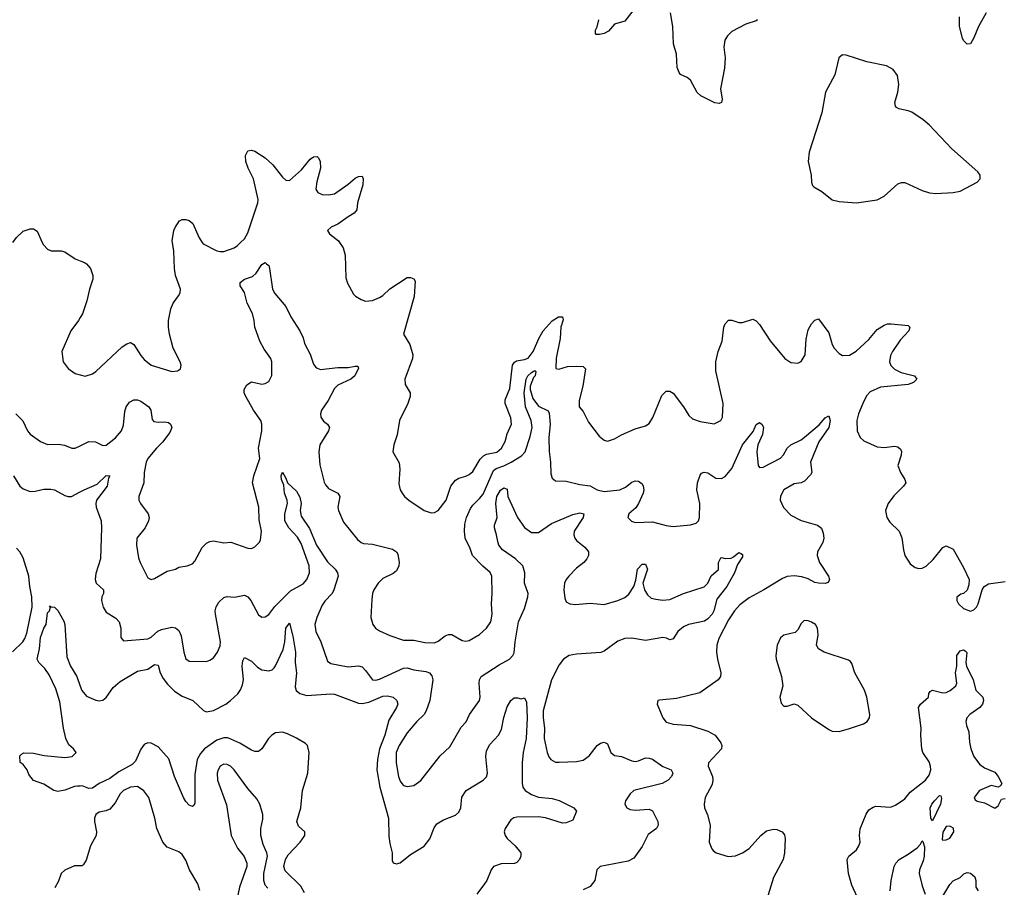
# Model space of a CAD drawing. Header units: inches. Extents: x 2293880 to 2522759, y 823965 to 1006879.
# Tile 179 of 256: x 2339649 to 2345345, y 986270 to 991290. Entities that reach past the tile are written whole.
import ezdxf

# ---------------------------------------------------------------- set-up
doc = ezdxf.new("R2010")
doc.units = ezdxf.units.IN
doc.header["$MEASUREMENT"] = 0
for name, color, linetype in [('C3938', 7, 'Continuous'), ('C3939', 7, 'Continuous'), ('C3948', 7, 'Continuous'), ('C3949', 7, 'Continuous')]:
    doc.layers.add(name, color=color, linetype=linetype)

msp = doc.modelspace()

# ---------------------------------------------------------------- linework, layer by layer
at = {"layer": 'C3938', "color": 5}
for points, elevation in [([(2339780.2, 990000), (2339786.4, 989986.4), (2339810, 989962), (2339832.4, 989952.4), (2339890, 989952), (2339910, 989947.2), (2339970, 989906), (2340000, 989894.4)], 280), ([(2340000, 989566.6), (2339990, 989549), (2339946, 989490), (2339893.4, 989370), (2339900.7, 989310), (2339930, 989271), (2339970, 989242.8), (2340000, 989235.1)], 280), ([(2339626.3, 989010), (2339667.9, 988967.9), (2339693.7, 988910), (2339710, 988892.2), (2339770, 988848.7), (2339810, 988832), (2339873.4, 988833.4), (2339908.7, 988828.7), (2339950.4, 988810.4), (2339970, 988810.4), (2340000, 988824.8)], 260), ([(2339614, 988650), (2339651, 988591), (2339670, 988574.6), (2339710, 988559.7), (2339738.9, 988561.1), (2339790, 988573.8), (2339830, 988574), (2339850, 988568.9), (2339910, 988536.2), (2339930, 988530.2), (2339950, 988531), (2340000, 988557.7)], 240), ([(2339606.9, 987633.1), (2339668, 987690), (2339679.9, 987710), (2339690, 987739.3), (2339720.8, 987890), (2339720.5, 987950), (2339707.4, 988010), (2339701.5, 988070), (2339670, 988177), (2339650, 988211.2), (2339630, 988231.1)], 240), ([(2340000, 986855.8), (2339984.3, 986855.7), (2339966.8, 986853.2), (2339910, 986830.9), (2339870, 986824.8), (2339846.6, 986830), (2339790, 986866.3), (2339730, 986888), (2339701.8, 986921.8), (2339691.8, 986950), (2339670, 986980.5), (2339651.5, 986991.5), (2339651.1, 987030), (2339660, 987040), (2339672.7, 987047.3), (2339730, 987046.2), (2339791.7, 987031.7), (2339910, 987020.1), (2339953.4, 987026.6), (2339976.4, 987050), (2339961, 987070), (2339933.4, 987093.4), (2339916.3, 987130), (2339902.8, 987190), (2339882.5, 987342.5), (2339858.7, 987418.7), (2339819.5, 987499.5), (2339795.4, 987535.4), (2339761, 987570), (2339749.8, 987590), (2339764.7, 987650), (2339770, 987715.5), (2339790, 987768.4), (2339803.5, 987790), (2339810, 987858), (2339822, 987870), (2339828, 987890), (2339822, 987898), (2339832, 987892), (2339850, 987891.3), (2339870, 987871.3), (2339904.7, 987810), (2339910.8, 987790), (2339922.6, 987602.6), (2339942.7, 987550), (2339980.2, 987490), (2340000, 987432.6)], 220), ([(2340000, 986394.2), (2339966.9, 986393.1), (2339910, 986369.3), (2339888.4, 986350), (2339874.4, 986305.6), (2339853, 986267)], 240)]:
    msp.add_lwpolyline(points, dxfattribs=dict(at, elevation=elevation))
at = {"layer": 'C3939', "color": 5, "elevation": 280}
msp.add_lwpolyline([(2339608.8, 990000), (2339630, 990030.3), (2339670, 990066.7), (2339710, 990080.4), (2339730, 990079.1), (2339750, 990066.8), (2339780.2, 990000)], dxfattribs=at)
at = {"layer": 'C3948', "color": 5}
for points, elevation in [([(2340000, 989235.1), (2340027.9, 989227.9), (2340070, 989240.7), (2340090, 989254), (2340242.7, 989397.3), (2340270, 989414.9), (2340290, 989421.3), (2340310, 989410.4), (2340350, 989346.7), (2340370, 989323.7), (2340410, 989290.5), (2340530, 989253.4), (2340562.7, 989257.3), (2340579, 989270), (2340582.7, 989290), (2340577, 989310), (2340537.7, 989390), (2340516.4, 989470), (2340510.9, 989510), (2340511, 989550), (2340523.6, 989616.4), (2340537.4, 989650), (2340568.7, 989691.3), (2340576.9, 989710), (2340579.1, 989730), (2340551.6, 989810), (2340544.6, 989850), (2340540.4, 989950), (2340532.7, 990000)], 280), ([(2340705.4, 990000), (2340710, 989993.4), (2340790, 989952.4), (2340810, 989948.5), (2340830, 989948.7), (2340890, 989970.3), (2340910, 989982.8), (2340927.6, 990000)], 280), ([(2341500.2, 990000), (2341520.4, 989970), (2341532.5, 989927.5), (2341536.8, 989796.8), (2341545.2, 989765.2), (2341581.4, 989701.4), (2341591.3, 989690), (2341624.7, 989670), (2341650, 989662), (2341670, 989663), (2341690, 989666), (2341730, 989681.6), (2341750, 989694), (2341790, 989731.6), (2341890, 989798), (2341910, 989799.1), (2341930.4, 989790.4), (2341937.1, 989777.1), (2341930.9, 989689.1), (2341869.3, 989470), (2341906.3, 989410), (2341924, 989350), (2341922.7, 989330), (2341878, 989210), (2341879.9, 989179.9), (2341907.7, 989130), (2341908.2, 989110), (2341894.9, 989070), (2341845.7, 988970), (2341833, 988887), (2341813, 988830), (2341808, 988790), (2341845.1, 988725.1), (2341848.5, 988690), (2341843.4, 988603.4), (2341850.6, 988570), (2341862, 988550), (2341876.3, 988530), (2341900.7, 988510), (2341990, 988450.4), (2342030, 988437.1), (2342050, 988438), (2342070, 988450.6), (2342115.8, 988510), (2342144.1, 988590), (2342170, 988626), (2342190, 988638), (2342230, 988648.3), (2342250, 988658.5), (2342270, 988676.5), (2342313.4, 988746.6), (2342333.1, 988766.9), (2342350, 988775.1), (2342410, 988786.8), (2342437.6, 988810), (2342458.3, 988850), (2342470, 988893.4), (2342494.5, 988950), (2342490, 988985.2), (2342458.4, 989070), (2342458.4, 989090), (2342484.4, 989155.6), (2342500.5, 989290), (2342511, 989309), (2342524, 989316), (2342570, 989323.2), (2342590, 989330.9), (2342620.1, 989370), (2342654, 989450), (2342678.4, 989490), (2342730, 989548.1), (2342766.6, 989570), (2342790.2, 989570.2), (2342793.9, 989553.9), (2342780.1, 989510), (2342775.3, 989444.7), (2342752.2, 989332.2), (2342750.9, 989270.9), (2342767.9, 989267.9), (2342817.6, 989282.4), (2342870, 989286), (2342910, 989283), (2342923, 989270), (2342906.4, 989170), (2342886.4, 989086.4), (2342886.7, 989050), (2342910, 989022.8), (2342940.6, 988960.6), (2343000.9, 988880.9), (2343030, 988856), (2343050, 988850.8), (2343090, 988864.9), (2343130, 988888.2), (2343210, 988921.6), (2343270, 988940.4), (2343290, 988954), (2343312.8, 988987.2), (2343364.9, 989115.1), (2343390, 989139.5), (2343410, 989139.5), (2343430, 989128.4), (2343490.2, 989050.2), (2343520.4, 989000.4), (2343541.3, 988981.3), (2343585.4, 988965.4), (2343667.8, 988952.2), (2343706, 988970), (2343715.6, 988990), (2343718.7, 989070), (2343677.4, 989257.4), (2343676.4, 989310), (2343689.8, 989370), (2343714, 989430), (2343723.5, 989510), (2343730, 989530.8), (2343750, 989550.4), (2343770, 989550.4), (2343810, 989538.7), (2343830, 989537.6), (2343890, 989557.1), (2343910, 989546.7), (2343930, 989525.3), (2343990, 989432.4), (2344074.9, 989330), (2344110, 989306), (2344150, 989303), (2344170, 989313), (2344193.7, 989350), (2344199.4, 989440.6), (2344210, 989496), (2344230, 989530.7), (2344250, 989550.7), (2344270, 989558.8), (2344330, 989478.8), (2344350.3, 989410), (2344361.1, 989390), (2344390, 989357.6), (2344410, 989346), (2344450, 989348.9), (2344488.8, 989371.2), (2344561, 989439), (2344610, 989496.5), (2344650, 989523.1), (2344670, 989530.4), (2344690, 989530.5), (2344790, 989520.4), (2344798, 989510), (2344793.7, 989490), (2344743.8, 989436.2), (2344698.5, 989370), (2344686.1, 989346.1), (2344682, 989310), (2344688.6, 989288.6), (2344710, 989267.9), (2344748.4, 989248.4), (2344825.5, 989230), (2344839.3, 989210), (2344819.3, 989190), (2344790, 989179.8), (2344630, 989162.7), (2344570, 989136.8), (2344547.5, 989112.5), (2344526.2, 989070), (2344502.7, 989010), (2344493.1, 988970), (2344494, 988910), (2344512.5, 988872.5), (2344533.2, 988853.2), (2344610, 988817.6), (2344650, 988814.7), (2344710, 988821.6), (2344730, 988818.8), (2344744.9, 988804.9), (2344750, 988792), (2344748, 988770), (2344730.3, 988710), (2344744.9, 988670), (2344770.4, 988630), (2344775.5, 988610), (2344762.4, 988590), (2344706, 988534), (2344674, 988490), (2344658.3, 988450), (2344665.3, 988410), (2344682.8, 988382.8), (2344738, 988330), (2344752.5, 988292.5), (2344761.7, 988221.7), (2344770.4, 988190), (2344801.7, 988141.7), (2344830, 988119.3), (2344850, 988114.4), (2344870, 988115.8), (2344893.1, 988126.9), (2344934.2, 988165.8), (2344990, 988236), (2345010, 988246), (2345050, 988226), (2345110, 988121), (2345143, 988050), (2345141.1, 988018.9), (2345130, 987989), (2345110, 987969.2), (2345094.8, 987965.2), (2345071.3, 987948.7), (2345071, 987930), (2345081, 987910), (2345110, 987882), (2345150, 987868.4), (2345170, 987875.5), (2345184.5, 987890), (2345194.7, 987910), (2345217.2, 987990), (2345229.6, 988010.4), (2345254.2, 988025.8), (2345350, 988038.5)], 280), ([(2340000, 989894.4), (2340024.8, 989884.8), (2340036.3, 989876.3), (2340058.9, 989850), (2340072.9, 989810), (2340072.3, 989787.7), (2340053.1, 989730), (2340037.7, 989662.2), (2340012.1, 989587.9), (2340000, 989566.6)], 280), ([(2340000, 988824.8), (2340050, 988848.7), (2340087.2, 988847.2), (2340130, 988825.3), (2340150, 988827.8), (2340203.5, 988870), (2340238.8, 988910), (2340250, 988942.8), (2340258, 989022), (2340266.2, 989050), (2340283.8, 989076.2), (2340310, 989089.4), (2340330, 989089.5), (2340350, 989081.7), (2340395.8, 989050), (2340407.8, 989030), (2340416.5, 988976.5), (2340424.9, 988964.9), (2340450, 988960.7), (2340490, 988963.2), (2340510, 988959.2), (2340521.8, 988950), (2340528.9, 988930), (2340518.7, 988901.3), (2340475.6, 988844.4), (2340440.2, 988810), (2340390.3, 988750), (2340381.5, 988730), (2340370.2, 988670), (2340366.9, 988610), (2340339.5, 988530), (2340339.5, 988510), (2340348.4, 988490), (2340392.2, 988430), (2340397.6, 988410), (2340394, 988390), (2340375.8, 988350), (2340327.2, 988290), (2340325.2, 988250), (2340336.9, 988176.9), (2340346.7, 988150), (2340390, 988061), (2340410, 988051), (2340430, 988057.3), (2340502, 988098), (2340550, 988110.6), (2340570, 988123), (2340618, 988130), (2340650, 988140.7), (2340663.3, 988156.7), (2340704.9, 988235.1), (2340730, 988260.3), (2340750, 988270.3), (2340770, 988274), (2340830, 988262.6), (2340870, 988266.4), (2340970, 988232.7), (2340990, 988230.6), (2341010, 988238.8), (2341035.1, 988264.9), (2341041.6, 988278.4), (2341047.6, 988330), (2341035.4, 988395.4), (2341032.3, 988470), (2340997, 988610), (2341004.7, 988650), (2341038.6, 988750), (2341031.3, 988810), (2341049.9, 988910), (2341050.5, 988950), (2341043.7, 988970), (2341002.1, 989030), (2340958.5, 989110), (2340948.3, 989130), (2340947.6, 989150), (2340963.5, 989176.5), (2340990, 989194.9), (2341050, 989180.9), (2341070, 989184.4), (2341090, 989196.9), (2341108.9, 989231.1), (2341107.9, 989310), (2341101.7, 989330), (2341063, 989383), (2341038.8, 989430), (2341010.4, 989510), (2341006.6, 989550), (2340996, 989590), (2340966, 989650), (2340950.5, 989710.5), (2340925.7, 989750), (2340925.4, 989770), (2340950, 989787.9), (2340996.5, 989803.5), (2341016.8, 989823.2), (2341050, 989873), (2341070, 989884), (2341078, 989878), (2341090, 989866.8), (2341094.4, 989850), (2341112.8, 989730), (2341125.5, 989705.5), (2341189.5, 989630), (2341218.8, 989570), (2341270.4, 989490), (2341288.9, 989450), (2341296.2, 989416.2), (2341330, 989354.9), (2341350, 989297.6), (2341361.2, 989281.2), (2341370, 989272.8), (2341390, 989266.2), (2341490, 989278.3), (2341550, 989277), (2341590, 989285.5), (2341605.4, 989285.4), (2341610, 989274), (2341588.5, 989230), (2341565.3, 989210), (2341490, 989174.8), (2341470, 989156.1), (2341434.4, 989085.6), (2341394.7, 989030), (2341389.2, 989010), (2341391.8, 988990), (2341407.1, 988967.1), (2341430.4, 988950), (2341441.3, 988930), (2341435.3, 988910), (2341385.8, 988830), (2341380.7, 988790), (2341385.4, 988714.6), (2341410, 988613.4), (2341417.6, 988597.6), (2341436.5, 988576.5), (2341490.4, 988550), (2341502.3, 988530), (2341490.2, 988470), (2341494, 988450), (2341522.2, 988382.2), (2341602.7, 988282.7), (2341624.7, 988264.7), (2341639.3, 988259.3), (2341690, 988255.4), (2341806.2, 988226.2), (2341830, 988210.4), (2341836.9, 988196.9), (2341844.4, 988150), (2341842.3, 988130), (2341830, 988100.9), (2341810, 988085.1), (2341750, 988056.9), (2341722.4, 988030), (2341698.7, 987990), (2341690.3, 987969.7), (2341685.7, 987934.3), (2341680.3, 987830), (2341692.7, 987790), (2341708.2, 987770), (2341730, 987754.4), (2341790, 987727.4), (2341870, 987700.3), (2341930, 987698.9), (2341993.1, 987686.9), (2342050, 987684.9), (2342070, 987693.1), (2342110, 987725.5), (2342130, 987732.6), (2342150, 987732.9), (2342210, 987698), (2342230, 987693), (2342250, 987698.4), (2342310, 987732.4), (2342350, 987768.2), (2342374.8, 987805.2), (2342383.1, 987850), (2342379.3, 987910), (2342383.1, 987970), (2342380.4, 988070), (2342370.6, 988090.6), (2342327.8, 988127.8), (2342268.8, 988190), (2342255.5, 988230), (2342227, 988290), (2342222.3, 988330), (2342225.2, 988370), (2342234.1, 988410), (2342258.2, 988461.8), (2342270, 988481.5), (2342310, 988518.6), (2342330, 988545.2), (2342390, 988680.7), (2342406.5, 988693.5), (2342450, 988708.3), (2342493.2, 988730), (2342553.2, 988766.8), (2342573.1, 988790), (2342602.6, 988877.4), (2342613.9, 988930), (2342608.3, 988970), (2342575.3, 989050), (2342568, 989130), (2342580.2, 989210), (2342589.9, 989230), (2342610, 989249.2), (2342630, 989259.1), (2342634.6, 989254.6), (2342630.5, 989230), (2342621.3, 989218.7), (2342602.7, 989170), (2342602.4, 989150), (2342618.3, 989098.3), (2342650, 989054.3), (2342705.9, 989025.9), (2342712.9, 989012.9), (2342717.3, 988950), (2342710.1, 988870), (2342711.6, 988791.6), (2342720.7, 988730), (2342722.6, 988662.6), (2342730, 988636.3), (2342750, 988622.3), (2342810, 988619.2), (2342890, 988601.1), (2342950, 988593.4), (2342990, 988569.3), (2343030, 988559.2), (2343120.7, 988570), (2343154.3, 988585.7), (2343190, 988613.4), (2343210, 988621.3), (2343230, 988620.5), (2343250, 988604.9), (2343256.9, 988590), (2343260.2, 988570), (2343256.8, 988550), (2343230.1, 988489.9), (2343213.9, 988466.1), (2343172.7, 988430), (2343168.4, 988410), (2343187.8, 988387.8), (2343210, 988380.3), (2343310, 988383.9), (2343390, 988363.5), (2343430, 988358.2), (2343530, 988366.9), (2343563.3, 988376.7), (2343576.8, 988390), (2343582.4, 988410), (2343584.1, 988490), (2343566.6, 988570), (2343570.5, 988609.5), (2343585.3, 988654.7), (2343594.3, 988665.7), (2343610, 988672.7), (2343630, 988668.8), (2343676.7, 988636.7), (2343710, 988635.8), (2343730, 988646.2), (2343770, 988692.8), (2343830.6, 988830), (2343892.1, 988907.9), (2343910, 988948.4), (2343930, 988959.5), (2343943, 988950), (2343951.6, 988931.6), (2343946.5, 988890), (2343920.2, 988830), (2343913.6, 988790), (2343921.3, 988710), (2343930, 988699.3), (2343950, 988700.9), (2344050, 988752), (2344068.9, 988771.1), (2344090, 988810.4), (2344109.6, 988830), (2344170, 988859.6), (2344190, 988874.3), (2344274.6, 988945.4), (2344310, 988986.7), (2344330, 988997.3), (2344337.1, 988970), (2344331.2, 988930), (2344273, 988847), (2344224.2, 988730), (2344231.7, 988670), (2344223.9, 988656.1), (2344190, 988619.2), (2344170, 988610.7), (2344130, 988604.6), (2344070.3, 988570), (2344050, 988533.2), (2344048.9, 988510), (2344067.5, 988467.5), (2344110, 988422), (2344170, 988393), (2344264.4, 988364.4), (2344287.4, 988347.4), (2344298.4, 988318.4), (2344302, 988290), (2344295.9, 988264.1), (2344264.6, 988210), (2344263.6, 988190), (2344275.6, 988150), (2344327.7, 988070), (2344334, 988050), (2344327.1, 988032.9), (2344310, 988027), (2344270, 988029.6), (2344250, 988034.3), (2344210, 988055.3), (2344174.7, 988065.3), (2344130, 988071), (2344090, 988067.4), (2344063, 988057), (2343953.4, 987990), (2343870, 987945.4), (2343816, 987904), (2343784.8, 987870), (2343750, 987816.4), (2343694.4, 987710), (2343682, 987670), (2343680.2, 987630), (2343685.6, 987590), (2343705.7, 987510), (2343704.4, 987490), (2343690.7, 987470), (2343584.8, 987395.2), (2343450, 987362.4), (2343350, 987353.2), (2343342, 987350), (2343338, 987330), (2343370.6, 987250), (2343390, 987226), (2343430, 987213.4), (2343530, 987206), (2343630, 987173.6), (2343672.2, 987150), (2343706.1, 987106.1), (2343711.7, 987090), (2343708.9, 987070), (2343634.3, 986990), (2343632.6, 986970), (2343657.2, 986910), (2343660.2, 986890), (2343655.1, 986864.9), (2343614, 986790), (2343608.5, 986750), (2343610.4, 986730), (2343629, 986689), (2343643.7, 986630), (2343638, 986530), (2343652.7, 986492.7), (2343662, 986482), (2343678, 986470), (2343747.6, 986447.6), (2343790, 986452.2), (2343830, 986468.8), (2343870, 986493.7), (2343936.9, 986570), (2343970, 986595.8), (2344010, 986606.4), (2344030, 986604.4), (2344060.7, 986590), (2344072.9, 986572.9), (2344078, 986550), (2344073.8, 986470), (2344065.2, 986430), (2344010, 986326), (2343963.2, 986176.8)], 260), ([(2340000, 988557.7), (2340023.1, 988570), (2340097.2, 988602.8), (2340150, 988651.8), (2340170, 988651), (2340163.4, 988636.6), (2340155.4, 988590), (2340094.7, 988510), (2340090.2, 988490), (2340091.1, 988470), (2340121.7, 988390), (2340123.1, 988350), (2340117.6, 988170), (2340090, 988085.2), (2340086.2, 988050), (2340091.4, 988030), (2340133.4, 987990), (2340134, 987970), (2340124, 987950), (2340122.8, 987930), (2340132.9, 987890), (2340150, 987861.3), (2340206.2, 987826.2), (2340225.1, 987805.1), (2340233.6, 987770), (2340234.2, 987714.2), (2340250, 987695.5), (2340390, 987706.9), (2340410, 987716.9), (2340448.6, 987751.4), (2340470, 987760.7), (2340530, 987774.3), (2340551.5, 987771.5), (2340570, 987756.3), (2340584.1, 987724.1), (2340598.6, 987630), (2340610, 987590.7), (2340630, 987578), (2340730, 987577.1), (2340750, 987583), (2340770, 987598), (2340793, 987630), (2340810, 987666.8), (2340811.7, 987690), (2340781.4, 987850), (2340781, 987870), (2340786.7, 987893.3), (2340801.2, 987918.8), (2340830, 987947.2), (2340850, 987951.4), (2340892.2, 987947.8), (2340950, 987960.3), (2340970, 987950.3), (2340985.7, 987930), (2341030, 987845.5), (2341050, 987832.7), (2341070, 987834.4), (2341090, 987848.7), (2341125.2, 987894.8), (2341215.3, 987984.7), (2341290, 988025.7), (2341311.3, 988050), (2341325.5, 988090), (2341323.2, 988130), (2341278.1, 988258.1), (2341256.3, 988296.3), (2341206.9, 988350), (2341182.8, 988390), (2341183.4, 988430), (2341198.7, 988490), (2341196.8, 988510), (2341181.4, 988550), (2341177.2, 988597.2), (2341163.6, 988630), (2341162.7, 988650), (2341170, 988672), (2341190, 988638), (2341199.1, 988610), (2341250, 988562), (2341270, 988527.3), (2341277.2, 988490), (2341271.3, 988450), (2341277.2, 988417.2), (2341325.5, 988345.5), (2341366.5, 988250), (2341430, 988152.8), (2341475.2, 988110), (2341487.9, 988090), (2341491.4, 988070), (2341467.1, 987990), (2341458, 987970), (2341414.5, 987925.5), (2341398.7, 987901.3), (2341368.5, 987830), (2341357.1, 987790), (2341363, 987750), (2341391.9, 987690), (2341430, 987579.1), (2341450, 987565.3), (2341550, 987545.7), (2341610, 987551.6), (2341630, 987544.9), (2341650, 987524.6), (2341690, 987469.3), (2341710, 987468.1), (2341730, 987474.8), (2341870, 987538.4), (2341890, 987539.8), (2341930, 987527.6), (2341998.4, 987518.4), (2342019.5, 987510), (2342034.2, 987494.2), (2342039.4, 987470), (2342022, 987350), (2342000.9, 987290), (2341989.3, 987270), (2341946.9, 987230), (2341890, 987164.4), (2341844, 987090), (2341827.4, 987050), (2341827, 986990), (2341840.2, 986910), (2341850, 986883.8), (2341860.3, 986870), (2341870, 986859.5), (2341890, 986852), (2341930, 986859.6), (2341970, 986888.1), (2342082.6, 987030), (2342138.3, 987081.7), (2342203.3, 987196.7), (2342232.1, 987227.9), (2342251.5, 987270), (2342309.7, 987350), (2342312.4, 987370), (2342306.6, 987450), (2342308.7, 987470), (2342319.1, 987490), (2342422.8, 987557.2), (2342483.5, 987590), (2342502.3, 987610), (2342510, 987626), (2342515.1, 987690), (2342535, 987805), (2342570, 987883.8), (2342589.9, 987950), (2342591.5, 987970), (2342569.3, 988030), (2342571.3, 988090), (2342559.2, 988130), (2342517, 988170), (2342442.8, 988222.8), (2342422, 988250), (2342414.7, 988270), (2342408.4, 988310), (2342395.3, 988350), (2342395.6, 988364.4), (2342412.5, 988410), (2342404.4, 988490), (2342409.2, 988530), (2342430, 988566.9), (2342450, 988580.3), (2342470, 988574), (2342474, 988530), (2342530, 988410.4), (2342570, 988352.2), (2342610, 988323.1), (2342650, 988323.1), (2342725.8, 988374.2), (2342850, 988426.4), (2342890, 988435.8), (2342913.7, 988430), (2342908.8, 988410), (2342857.4, 988330), (2342854.4, 988310), (2342860.5, 988290), (2342870, 988277.3), (2342918.3, 988238.3), (2342936.7, 988216.7), (2342940.7, 988210), (2342939.1, 988190), (2342930.6, 988170), (2342912.7, 988150), (2342870, 988115.4), (2342826.3, 988070), (2342810.2, 988050), (2342802, 988030), (2342798.2, 987990), (2342802.7, 987942.7), (2342810, 987922), (2342831.3, 987910), (2342865.2, 987905.3), (2342950, 987913.4), (2343030, 987905.4), (2343110, 987929.2), (2343150, 987947.1), (2343173.4, 987966.6), (2343202, 988010), (2343213.6, 988046.4), (2343222.8, 988110), (2343250, 988138.9), (2343270, 988139.3), (2343282, 988110), (2343255.2, 988030), (2343264.7, 987990), (2343281.1, 987961.1), (2343303.1, 987943.1), (2343330, 987936.1), (2343370, 987930.2), (2343410, 987935.9), (2343490, 987970.3), (2343610, 988009.1), (2343629.9, 988030.1), (2343650, 988072.7), (2343691.5, 988108.5), (2343692.8, 988150), (2343704.8, 988175.3), (2343710, 988178.4), (2343730, 988171.5), (2343765.3, 988174.7), (2343779.1, 988180.9), (2343810, 988207.7), (2343821.6, 988201.6), (2343830, 988194.8), (2343830, 988182), (2343802.5, 988137.5), (2343784.9, 988090), (2343739.3, 988010), (2343683.1, 987936.9), (2343665.5, 987870), (2343654.5, 987850), (2343630, 987823.7), (2343610.2, 987810), (2343519.1, 987790), (2343490, 987777.4), (2343457.4, 987750), (2343430, 987707.3), (2343410, 987700.7), (2343391, 987711), (2343370, 987715.6), (2343270, 987696.8), (2343190, 987711.2), (2343150, 987708.6), (2343110, 987693.9), (2343030, 987635.6), (2343011.5, 987628.5), (2342870, 987619.5), (2342828.2, 987610), (2342795.6, 987590), (2342770, 987557.2), (2342725, 987470), (2342677.7, 987290), (2342677.9, 987250), (2342686, 987190), (2342684.2, 987130), (2342701.6, 987050), (2342710, 987025.5), (2342721.3, 987010), (2342750, 986994.6), (2342770, 986992.9), (2342870, 986996.9), (2342910, 987004.9), (2342944, 987030), (2342990, 987090.3), (2343010, 987104), (2343030, 987110.4), (2343050, 987099.3), (2343069.4, 987049.4), (2343090, 987031.8), (2343130, 987026.2), (2343190, 987001.1), (2343210, 986997.8), (2343230, 987001.3), (2343270, 987019.6), (2343290, 987017.7), (2343310, 987010.2), (2343370, 986968.9), (2343418.8, 986950), (2343427.7, 986930), (2343420.5, 986910), (2343400.5, 986890), (2343365.5, 986870), (2343203.1, 986830), (2343180.3, 986810), (2343154.9, 986770), (2343150.5, 986750), (2343162, 986730), (2343180.2, 986720.2), (2343210, 986716), (2343290, 986720.9), (2343310, 986711.8), (2343340.7, 986650), (2343342.8, 986630), (2343333.8, 986610), (2343284.9, 986575.1), (2343250, 986506.6), (2343202.3, 986437.7), (2343170, 986420.8), (2343006.8, 986390), (2342988.8, 986371.2), (2342976.5, 986310), (2342950, 986273.6), (2342910, 986256)], 240), ([(2340000, 987432.6), (2340008.4, 987408.4), (2340035.7, 987375.7), (2340090, 987352.1), (2340110, 987348.4), (2340130, 987352.1), (2340150, 987368.1), (2340190, 987426), (2340230, 987460.8), (2340330, 987521.1), (2340390, 987532.3), (2340430, 987559.7), (2340450, 987554.4), (2340462, 987510), (2340478.5, 987478.5), (2340504.2, 987444.2), (2340544.8, 987404.8), (2340590, 987376.3), (2340650.1, 987350.1), (2340713.1, 987293.1), (2340730, 987285.9), (2340770, 987292.8), (2340841.7, 987330), (2340869.8, 987350), (2340911.2, 987388.8), (2340927.5, 987412.5), (2340939.2, 987440.8), (2340944.7, 987470), (2340936.4, 987550), (2340940.8, 987579.2), (2340950, 987599.3), (2340990, 987578.7), (2341024.3, 987544.3), (2341050, 987528), (2341090, 987522.9), (2341110, 987528.3), (2341120.8, 987539.2), (2341130, 987550.2), (2341174.3, 987645.7), (2341182.9, 987690), (2341189.9, 987770), (2341210, 987797.3), (2341230, 987722.8), (2341244.8, 987630), (2341243.5, 987570), (2341251.3, 987510), (2341242.8, 987430), (2341248.7, 987408.7), (2341270, 987390.2), (2341310, 987380.4), (2341450, 987390.1), (2341470, 987387.7), (2341610, 987335.8), (2341630, 987333), (2341670, 987341.2), (2341750, 987374.8), (2341777.5, 987377.5), (2341810.5, 987370), (2341830.5, 987350), (2341837, 987330), (2341830.2, 987310), (2341784, 987236), (2341761.6, 987150), (2341730.8, 987070), (2341718.5, 987010), (2341716.3, 986950), (2341733.2, 986850), (2341782.5, 986670), (2341785.3, 986565.3), (2341790, 986522.8), (2341804.4, 986470), (2341804.2, 986424.2), (2341810.6, 986410.6), (2341830, 986404.9), (2341850, 986410.5), (2341910, 986459.5), (2341990, 986508.4), (2342023, 986550), (2342046.3, 986613.7), (2342062.4, 986637.6), (2342100.5, 986659.5), (2342170, 986686.7), (2342190, 986703.7), (2342202, 986730), (2342207.9, 986792.1), (2342233, 986830), (2342330.4, 986889.6), (2342350.5, 986909.5), (2342355.4, 986930), (2342345.7, 987025.7), (2342350, 987058.7), (2342370, 987096.1), (2342419.3, 987150), (2342436.5, 987183.5), (2342450, 987251.3), (2342470, 987314.8), (2342490, 987350.6), (2342510, 987366.8), (2342530, 987366.8), (2342550, 987360.7), (2342570, 987366), (2342581.1, 987341.1), (2342585.2, 987250), (2342579.2, 987130), (2342562.6, 987050), (2342556.8, 986990), (2342555.5, 986870), (2342560.8, 986850), (2342573.4, 986830), (2342610, 986805.8), (2342650, 986791.3), (2342730, 986783.1), (2342770, 986772.7), (2342856, 986730), (2342871, 986710), (2342850, 986657.2), (2342810, 986642.9), (2342790, 986641.6), (2342691.2, 986671.2), (2342650, 986677.2), (2342524.9, 986675.1), (2342507.8, 986672.2), (2342490, 986659.8), (2342457.6, 986610), (2342451.4, 986590), (2342457.3, 986570), (2342470, 986552), (2342515.8, 986510), (2342548, 986470), (2342547.7, 986450), (2342540.7, 986430), (2342526, 986414), (2342511.8, 986408.2), (2342433.9, 986406.1), (2342390, 986389.4), (2342376.4, 986370), (2342352, 986310), (2342338.7, 986290), (2342294, 986230)], 220), ([(2344494, 986214), (2344462.9, 986282.9), (2344443.5, 986350), (2344436.4, 986430), (2344446.3, 986450), (2344490, 986486.3), (2344504.5, 986510), (2344511, 986531), (2344506.9, 986570), (2344512.5, 986607.5), (2344546.5, 986693.5), (2344562, 986718), (2344586.2, 986733.8), (2344601.7, 986738.3), (2344686.3, 986733.7), (2344715.8, 986744.2), (2344770, 986782), (2344800.6, 986819.4), (2344889.5, 986890), (2344910, 986919.3), (2344920.8, 986950), (2344919.4, 986970), (2344910, 986995.1), (2344874.2, 987050), (2344868.2, 987070), (2344862.4, 987150), (2344865, 987190), (2344849.1, 987310.9), (2344860.5, 987330), (2344907, 987370), (2344909.5, 987390.5), (2344916.5, 987403.5), (2344930, 987410.3), (2344990, 987395.5), (2345010, 987396.9), (2345032.1, 987407.9), (2345064.1, 987435.9), (2345071.7, 987450), (2345063.2, 987510), (2345069.9, 987550), (2345071.6, 987610), (2345090, 987637.5), (2345110, 987642.8), (2345118.9, 987638.9), (2345127.9, 987627.9), (2345122.5, 987570), (2345126.8, 987550), (2345164.9, 987470), (2345180.3, 987410), (2345220.3, 987370), (2345224.6, 987350), (2345219, 987330), (2345204.6, 987310), (2345146.4, 987270), (2345127.9, 987250), (2345123.6, 987230), (2345126.1, 987206.1), (2345140.7, 987170), (2345143.2, 987110), (2345151, 987070), (2345170, 987027.2), (2345202.8, 986982.8), (2345230, 986960.4), (2345290, 986935.5), (2345310.4, 986910), (2345330.3, 986870), (2345322.8, 986857.2), (2345310.7, 986849.3), (2345270, 986858), (2345201, 986830), (2345171, 986790), (2345176, 986776), (2345187.9, 986767.9), (2345230, 986759.1), (2345290, 986728), (2345310, 986741), (2345330, 986778.8), (2345350, 986783.8)], 260), ([(2341297.6, 986237.6), (2341276, 986276), (2341184.7, 986364.7), (2341176.6, 986390), (2341186.5, 986430), (2341203, 986457), (2341272.7, 986530), (2341299.8, 986570), (2341299.6, 986590), (2341262.6, 986622.6), (2341253.6, 986650), (2341275.4, 986730), (2341285.4, 986830), (2341316, 986930), (2341323.5, 987050), (2341315.1, 987090), (2341302.3, 987102.3), (2341250, 987132.4), (2341198.5, 987158.5), (2341170, 987167.6), (2341130, 987162.7), (2341108.7, 987150), (2341088.8, 987130), (2341050, 987071.5), (2341030, 987056.4), (2341010, 987055.6), (2340990, 987064.1), (2340923.5, 987103.5), (2340853.7, 987133.7), (2340830, 987135), (2340790, 987121.2), (2340718.6, 987070), (2340695.7, 987044.3), (2340675.9, 987010), (2340662.1, 986922.1), (2340663, 986757), (2340657.3, 986742.7), (2340650, 986738), (2340630, 986744.7), (2340610, 986766), (2340597.3, 986790), (2340545.8, 986910), (2340512.6, 987012.6), (2340450, 987082.3), (2340410, 987103.1), (2340390, 987105.5), (2340370, 987096.2), (2340350, 987069.8), (2340319.6, 987000.4), (2340300.3, 986979.7), (2340222.2, 986937.8), (2340170, 986898.8), (2340109.1, 986870.9), (2340070, 986842.7), (2340050, 986840.8), (2340010, 986855.9), (2340000, 986855.8)], 220), ([(2341084, 986264), (2341070, 986281.6), (2341062, 986310), (2341062.2, 986350), (2341083.5, 986450), (2341079.6, 986470), (2341057.1, 986517.1), (2341044.2, 986570), (2341043.6, 986610), (2341055.3, 986664.7), (2341056, 986690), (2341039.1, 986750), (2341021.8, 986781.8), (2340970, 986840.7), (2340890, 986949.7), (2340869.5, 986970), (2340850, 986980.4), (2340830, 986982.6), (2340810, 986971.1), (2340797.7, 986950), (2340792.4, 986930), (2340793.4, 986890), (2340846.5, 986746.5), (2340872, 986570), (2340910, 986496), (2340948.5, 986448.5), (2340964.4, 986410), (2340964.2, 986390), (2340921.1, 986270), (2340899.7, 986170)], 240), ([(2340690.8, 986250.8), (2340680.4, 986290), (2340631.2, 986371.2), (2340610, 986426.6), (2340590, 986459.6), (2340570, 986475.4), (2340502.8, 986502.8), (2340476.8, 986530), (2340442, 986610), (2340431, 986670), (2340396.3, 986790), (2340368.5, 986828.5), (2340330, 986853.1), (2340290, 986848.5), (2340250.4, 986830), (2340230.4, 986810), (2340201.4, 986758.6), (2340170, 986722.6), (2340148.4, 986711.6), (2340110, 986704.2), (2340090.5, 986690), (2340082.4, 986670), (2340081.3, 986650), (2340093.7, 986590), (2340092.2, 986570), (2340059, 986510), (2340034, 986426), (2340018.5, 986401.4), (2340010, 986394.5), (2340000, 986394.2)], 240), ([(2344685, 986250), (2344690.9, 986310), (2344707.8, 986390), (2344718.2, 986410), (2344736.4, 986430), (2344790, 986460.5), (2344841.7, 986498.3), (2344860.3, 986519.7), (2344870, 986539.5), (2344874.3, 986534.3), (2344883.4, 986503.4), (2344881.7, 986450), (2344876.6, 986423.4), (2344855.6, 986370), (2344853.6, 986350), (2344870, 986278.8), (2344887.6, 986230)], 240), ([(2344990, 986218), (2345030, 986286.4), (2345050, 986307), (2345090, 986327), (2345111.5, 986348.5), (2345130, 986355.9), (2345150, 986350.9), (2345175.1, 986330), (2345180.1, 986310), (2345181, 986270), (2345194.9, 986250)], 240)]:
    msp.add_lwpolyline(points, dxfattribs=dict(at, elevation=elevation))
for points, elevation in [([(2344187.3, 987812.7), (2344170, 987797), (2344150, 987759), (2344135.9, 987744.1), (2344070.7, 987729.3), (2344050, 987713.2), (2344030.6, 987670), (2344023, 987610), (2344025.5, 987590), (2344056.3, 987490), (2344064.5, 987435.5), (2344046.8, 987370), (2344055.3, 987335.3), (2344070, 987318), (2344090, 987318), (2344130, 987330.8), (2344150, 987322.8), (2344230.8, 987250), (2344330, 987182), (2344350, 987173.4), (2344390, 987170.6), (2344450, 987187.7), (2344530, 987216.3), (2344552.7, 987230), (2344566, 987250), (2344566.6, 987270), (2344549.4, 987370), (2344536, 987410), (2344480.9, 987510), (2344464.1, 987564.1), (2344456.2, 987576.2), (2344444.5, 987584.5), (2344304, 987630), (2344270, 987649.5), (2344259.5, 987670), (2344267.8, 987730), (2344264.7, 987770), (2344253.3, 987790), (2344230, 987804.4), (2344210, 987811.8)], 280), ([(2344930, 986654.7), (2344920.8, 986670), (2344917.3, 986730), (2344925.3, 986750), (2344941.5, 986770), (2344970, 986800.4), (2344979, 986799), (2344983, 986783), (2344977.1, 986750)], 240), ([(2345030, 986622.9), (2345010, 986622.4), (2344990, 986589), (2344986.8, 986546.8), (2344990, 986542), (2345010, 986545.3), (2345030, 986554.9), (2345053.3, 986590), (2345051.1, 986611.1)], 260)]:
    msp.add_lwpolyline(points, close=True, dxfattribs=dict(at, elevation=elevation))
at = {"layer": 'C3949', "color": 5, "elevation": 280}
for points in [[(2343230, 991382.9), (2343150, 991280.9), (2343090, 991263.6), (2343056.3, 991223.7), (2343030.9, 991209.1), (2343003.5, 991203.5), (2342984.8, 991204.8), (2342979.7, 991210), (2342980.8, 991230), (2342990.6, 991249.4), (2343000.3, 991290)], [(2343917.3, 991290), (2343910, 991283.7), (2343850, 991263.5), (2343770, 991220.8), (2343744, 991196), (2343728.9, 991171.1), (2343722.8, 991130), (2343730.2, 991070), (2343727.1, 991010), (2343704, 990890), (2343714, 990830), (2343708.7, 990811.3), (2343695.1, 990804.9), (2343670, 990809.7), (2343590, 990849.4), (2343568.5, 990868.5), (2343530, 990940.9), (2343510, 990955.1), (2343472, 990972), (2343464.2, 990984.2), (2343453.3, 991013.3), (2343449.8, 991090), (2343432.3, 991150), (2343427.4, 991250), (2343413.7, 991330)], [(2345240.8, 991330), (2345195.6, 991250), (2345170, 991184), (2345150.4, 991149.6), (2345130, 991149), (2345110, 991169), (2345103.7, 991183.7), (2345087.1, 991250), (2345087, 991307)], [(2340927.6, 990000), (2340950, 990022), (2340970, 990056.4), (2341026.8, 990230), (2341029.8, 990250), (2341001.3, 990370), (2340971.3, 990430), (2340958.4, 990470), (2340956, 990504), (2340969.6, 990530.4), (2340990, 990534.9), (2341010, 990528.2), (2341070, 990491.5), (2341113.8, 990450), (2341170, 990379.3), (2341190, 990361.6), (2341210, 990359.3), (2341279, 990421), (2341330, 990482), (2341350, 990497.3), (2341370, 990498.8), (2341378.8, 990490), (2341387.3, 990470), (2341390.4, 990430.4), (2341367.5, 990352.5), (2341363.1, 990310), (2341373.4, 990290), (2341399, 990279), (2341436.3, 990276.3), (2341470, 990281.3), (2341550, 990337.4), (2341590, 990373.1), (2341610, 990383.1), (2341630, 990384), (2341637, 990370), (2341634, 990334), (2341603.2, 990230), (2341600.3, 990190), (2341584.4, 990170), (2341548.7, 990150), (2341490, 990106.3), (2341451, 990090), (2341430.7, 990070), (2341440.7, 990050), (2341493.4, 990010), (2341500.2, 990000)], [(2340532.7, 990000), (2340531.1, 990010), (2340542, 990070), (2340550, 990090.8), (2340574.2, 990125.8), (2340590, 990134), (2340610, 990134), (2340630, 990127.3), (2340650.4, 990110), (2340686.8, 990026.8), (2340705.4, 990000)]]:
    msp.add_lwpolyline(points, dxfattribs=at)
at = {"layer": 'C3949', "color": 5, "elevation": 320}
msp.add_lwpolyline([(2344410, 991086), (2344388.2, 991070), (2344364.6, 990970), (2344310.2, 990870), (2344290.2, 990750), (2344217.3, 990522.7), (2344210.7, 990470), (2344227.8, 990390), (2344230.2, 990350), (2344236.1, 990330), (2344243.3, 990323.3), (2344290, 990296.4), (2344350, 990247.4), (2344390, 990238.5), (2344489.9, 990230.1), (2344610, 990247.7), (2344651, 990269), (2344730, 990340.3), (2344750, 990347.6), (2344770, 990347.2), (2344870, 990302), (2344911.7, 990288.3), (2344950, 990284.9), (2345050, 990290.4), (2345090, 990298), (2345189.2, 990350), (2345206.6, 990370), (2345205.6, 990390), (2345192.8, 990410), (2345041.9, 990541.9), (2344910, 990681.7), (2344876.9, 990710), (2344810, 990754.4), (2344790, 990762.9), (2344734.3, 990774.3), (2344722.3, 990782.3), (2344716.1, 990790), (2344712.9, 990810), (2344729.9, 990870), (2344734.8, 990914.8), (2344727, 990967), (2344701.8, 991001.8), (2344663.3, 991023.3), (2344550, 991045.7), (2344430, 991084.5)], close=True, dxfattribs=at)

doc.saveas('drawing.dxf')
